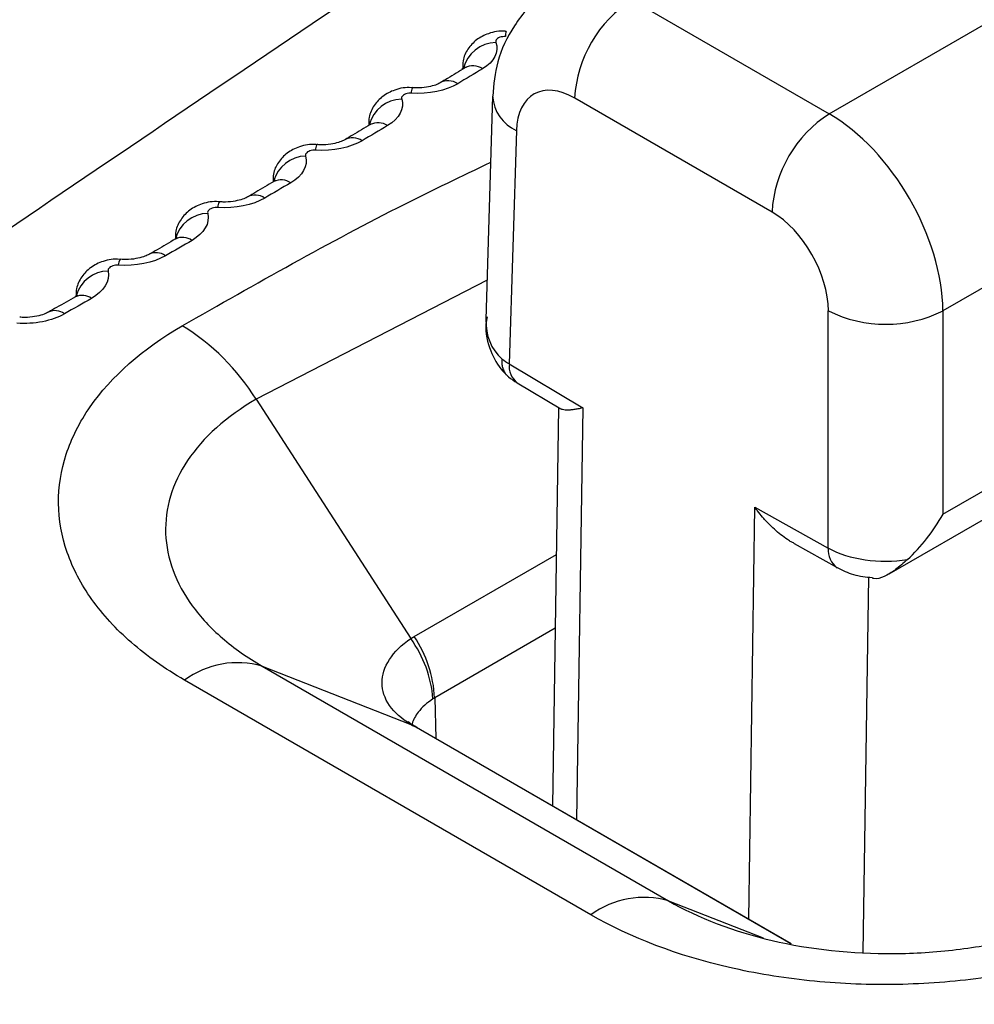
# Model space of a CAD drawing. Header units: millimetres. Extents: x -3.03 to 0.78, y -0.23 to 0.59.
# Tile 104 of 165: x 0.54995 to 0.55584, y 0.00765 to 0.01371. Entities that reach past the tile are written whole.
import ezdxf

# ---------------------------------------------------------------- set-up
doc = ezdxf.new("R2010")
doc.units = ezdxf.units.MM

msp = doc.modelspace()

# ---------------------------------------------------------------- linework, layer by layer
at = {"color": 7, "linetype": 'Continuous', "lineweight": 25}
for p, q in [((0.554947, 0.013134), (0.56512, 0.019007)), ((0.566014, 0.017905), (0.555648, 0.01192)), ((0.555648, 0.010666), (0.563432, 0.01516)), ((0.555317, 0.010299), (0.563329, 0.014924)), ((0.553731, 0.013837), (0.554947, 0.013134)), ((0.552683, 0.013416), (0.552683, 0.013407)), ((0.552871, 0.013243), (0.55283, 0.011866)), ((0.554594, 0.012529), (0.553377, 0.013231)), ((0.553018, 0.013031), (0.552974, 0.011593)), ((0.554941, 0.010457), (0.554941, 0.01192)), ((0.555648, 0.01192), (0.555648, 0.010666)), ((0.552974, 0.011593), (0.553427, 0.011322)), ((0.553023, 0.011476), (0.553292, 0.011315)), ((0.551412, 0.011375), (0.552366, 0.0099)), ((0.553278, 0.011324), (0.553241, 0.008868)), ((0.554488, 0.010709), (0.554941, 0.010457)), ((0.55473, 0.010485), (0.554996, 0.010337)), ((0.55145, 0.00973), (0.553956, 0.008283)), ((0.55145, 0.00973), (0.552366, 0.009371)), ((0.553477, 0.008197), (0.550971, 0.009644)), ((0.552366, 0.009371), (0.552391, 0.009359)), ((0.554714, 0.008018), (0.55241, 0.009348))]:
    msp.add_line(p, q, dxfattribs=at)
at = {"color": 9, "linetype": 'Continuous', "lineweight": 25}
for p, q in [((0.552837, 0.012109), (0.551412, 0.011375)), ((0.553427, 0.011322), (0.553389, 0.008783)), ((0.55445, 0.00817), (0.554488, 0.010709)), ((0.552387, 0.009913), (0.553264, 0.010419)), ((0.555189, 0.01028), (0.555154, 0.007964)), ((0.553257, 0.009964), (0.552514, 0.009534)), ((0.552514, 0.009534), (0.552521, 0.009284)), ((0.554709, 0.008019), (0.552387, 0.009359)), ((0.552387, 0.009359), (0.55241, 0.009348)), ((0.553956, 0.008283), (0.55454, 0.008054))]:
    msp.add_line(p, q, dxfattribs=at)
at = {"color": 7, "linetype": 'Continuous', "lineweight": 25}
for centre, radius, start, end in [((0.554146, 0.013188), 0.0007703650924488, 122.652262, 176.770346), ((0.555363, 0.012486), 0.0007703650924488, 122.652262, 176.770346), ((0.555295, 0.01263), 0.000792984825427, 243.526523, 296.473477), ((0.550222, 0.010636), 0.0014006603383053, 31.839612, 58.340078), ((0.551777, 0.009472), 0.0007281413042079, 4.398614, 35.98555), ((0.551769, 0.009496), 0.0007452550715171, 2.917647, 33.9719), ((0.551298, 0.009201), 0.0005501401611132, 73.924661, 126.428956), ((0.553804, 0.007754), 0.0005501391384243, 73.924692, 126.429031)]:
    msp.add_arc(centre, radius, start, end, dxfattribs=at)
at = {"color": 9, "linetype": 'Continuous', "lineweight": 25}
for centre, radius, start, end in [((0.553063, 0.013612), 0.0001132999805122, 164.146011, 180.861792), ((0.552899, 0.01336), 0.0002150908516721, 92.066736, 165.441561), ((0.552751, 0.013322), 0.0001081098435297, 57.17672, 118.021491), ((0.552439, 0.013265), 6.94974677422e-05, 154.744731, 183.156699), ((0.552597, 0.013231), 0.0001068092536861, 56.809574, 118.836223), ((0.553121, 0.013259), 0.0002505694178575, 183.678886, 245.53277), ((0.552316, 0.013013), 0.0002126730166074, 91.6797, 165.378983), ((0.552165, 0.012975), 0.0001047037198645, 56.048077, 117.484064), ((0.551833, 0.012914), 5.43990487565e-05, 146.53313, 184.552572), ((0.552008, 0.012883), 0.0001034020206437, 55.658178, 118.295935), ((0.551723, 0.012664), 0.0002102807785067, 91.297118, 165.178028), ((0.551568, 0.012626), 0.0001013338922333, 54.85619, 116.933415), ((0.551407, 0.012534), 0.0001000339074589, 54.442646, 117.742925), ((0.551223, 0.012561), 4.76037086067e-05, 139.47739, 185.109242), ((0.551117, 0.012314), 0.000206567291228, 90.769233, 166.837996), ((0.550959, 0.012275), 9.80093815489e-05, 53.599128, 116.365898), ((0.550796, 0.012182), 9.66615807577e-05, 53.149484, 117.294693), ((0.550607, 0.012205), 4.43501147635e-05, 133.451153, 184.9677), ((0.550502, 0.01196), 0.0002051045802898, 90.489962, 165.064997), ((0.550339, 0.011916), 9.94685914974e-05, 53.946137, 114.10653), ((0.550173, 0.011828), 9.33940498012e-05, 51.798347, 116.713008), ((0.553095, 0.011575), 0.0001219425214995, 171.601923, 233.717132), ((0.555065, 0.010441), 0.0001248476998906, 172.766105, 236.596153)]:
    msp.add_arc(centre, radius, start, end, dxfattribs=at)
at = {"color": 7, "linetype": 'Continuous', "lineweight": 25}
for centre, major_axis, ratio, start_param, end_param in [((0.553371, 0.01282), (-0.0002433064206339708, 0.000436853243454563), 0.587367, 5.506906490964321, 7.060249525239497), ((0.554941, 0.012314), (-0.0004933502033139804, 0.000869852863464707), 0.582397, 3.948966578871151, 5.502309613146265), ((0.554588, 0.012117), (-0.0002433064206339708, 0.000436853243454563), 0.587367, 3.953563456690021, 5.506906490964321), ((0.553328, 0.011793), (0.0004998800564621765, -1.136639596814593e-05), 0.582217, 3.799882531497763, 3.939924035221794), ((0.555295, 0.010863), (0.0003566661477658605, 0.000617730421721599), 0.567259, 4.208070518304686, 4.721080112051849), ((0.555295, 0.010658), (0.0004999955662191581, 3.746281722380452e-06), 0.562064, 3.922931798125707, 4.980413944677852), ((0.553116, 0.009071), (0.001014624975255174, -0.0004935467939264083), 0.074007, 3.917835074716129, 3.948181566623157)]:
    msp.add_ellipse(centre, major_axis=major_axis, ratio=ratio, start_param=start_param, end_param=end_param, dxfattribs=at)
at = {"color": 9, "linetype": 'Continuous', "lineweight": 25}
msp.add_ellipse((0.553334, 0.011995), major_axis=(0.0004473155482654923, 0.0003252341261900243), ratio=0.716039, start_param=2.635338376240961, end_param=3.297987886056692, dxfattribs=at)
at = {"color": 7, "linetype": 'Continuous', "lineweight": 25}
for points, knots in [([(0.5682294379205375, 0.02610345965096), (0.5674304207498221, 0.025615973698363), (0.5658249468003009, 0.0246364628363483), (0.5634056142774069, 0.0231505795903), (0.5609640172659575, 0.0216436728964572), (0.5585001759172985, 0.020114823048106), (0.5560141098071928, 0.0185640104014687), (0.5535058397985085, 0.0169909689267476), (0.5509753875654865, 0.0153954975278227), (0.548422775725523, 0.013777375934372), (0.5458480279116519, 0.0121363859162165), (0.5432511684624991, 0.0104723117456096), (0.5406322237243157, 0.0087849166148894), (0.537991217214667, 0.0070740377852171), (0.5353281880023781, 0.0053392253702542), (0.5326431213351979, 0.0035811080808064), (0.530845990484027, 0.0023961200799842), (0.5299436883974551, 0.0018011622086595)], [0, 0, 0, 0, 0.0625807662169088, 0.125744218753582, 0.1894905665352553, 0.2538200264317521, 0.3187328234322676, 0.3842291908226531, 0.4503093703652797, 0.5169736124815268, 0.5842221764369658, 0.6520553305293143, 0.7204733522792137, 0.7894765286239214, 0.8590651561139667, 0.9292395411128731, 0.9999999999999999, 0.9999999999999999, 0.9999999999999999, 0.9999999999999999]), ([(0.5459082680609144, 0.0097001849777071), (0.5468075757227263, 0.0103189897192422), (0.5491951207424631, 0.0119618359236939), (0.5528246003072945, 0.0144137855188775), (0.5569082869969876, 0.017143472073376), (0.5609764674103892, 0.019829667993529), (0.5654164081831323, 0.0227298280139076), (0.5685058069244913, 0.0247163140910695), (0.5701121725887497, 0.0257492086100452)], [0, 0, 0, 0, 0.1124251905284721, 0.2984742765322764, 0.451504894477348, 0.6191315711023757, 0.8019634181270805, 1, 1, 1, 1]), ([(0.5532400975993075, 0.0138825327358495), (0.5532243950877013, 0.0138765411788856), (0.5531260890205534, 0.0138390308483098), (0.5529990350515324, 0.0136858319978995), (0.5528924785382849, 0.0134690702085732), (0.5528780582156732, 0.0133145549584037), (0.5528713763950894, 0.013242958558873)], [0, 0, 0, 0, 0.064724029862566, 0.405206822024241, 0.7243958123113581, 1, 1, 1, 1]), ([(0.5529545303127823, 0.0136422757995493), (0.5529522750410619, 0.0136426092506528), (0.5529156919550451, 0.0136480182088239), (0.5528495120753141, 0.0136345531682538), (0.552770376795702, 0.0135949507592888), (0.5527159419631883, 0.0135354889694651), (0.5526858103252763, 0.0134725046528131), (0.5526866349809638, 0.0134309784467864), (0.5526869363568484, 0.0134158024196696)], [0, 0, 0, 0, 0.017216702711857, 0.2792746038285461, 0.489451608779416, 0.6868233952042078, 0.8855475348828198, 0.9999999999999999, 0.9999999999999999, 0.9999999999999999, 0.9999999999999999]), ([(0.552949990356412, 0.0136102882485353), (0.5529476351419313, 0.0136104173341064), (0.5529452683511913, 0.0136104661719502), (0.5529429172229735, 0.0136104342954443), (0.5529365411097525, 0.0136103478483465), (0.5529301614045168, 0.0136096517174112), (0.5529243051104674, 0.0136084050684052), (0.5529184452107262, 0.0136071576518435), (0.5529129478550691, 0.0136053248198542), (0.5529082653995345, 0.0136030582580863), (0.5529035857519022, 0.013600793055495), (0.5528995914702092, 0.013598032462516), (0.5528966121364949, 0.0135950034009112), (0.552893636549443, 0.0135919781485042), (0.5528915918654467, 0.0135886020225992), (0.5528906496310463, 0.0135851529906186), (0.5528897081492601, 0.0135817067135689), (0.552889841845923, 0.0135780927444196), (0.5528910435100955, 0.0135746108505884)], [0, 0, 0, 0, 7.0778933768e-06, 7.0778933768e-06, 7.0778933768e-06, 2.65116452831e-05, 2.65116452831e-05, 2.65116452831e-05, 4.59567650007e-05, 4.59567650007e-05, 4.59567650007e-05, 6.53898001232e-05, 6.53898001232e-05, 6.53898001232e-05, 8.47984869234e-05, 8.47984869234e-05, 8.47984869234e-05, 0.0001041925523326, 0.0001041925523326, 0.0001041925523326, 0.0001041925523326]), ([(0.5527002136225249, 0.0134170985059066), (0.5526646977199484, 0.0133956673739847), (0.552613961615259, 0.0133650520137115), (0.5525623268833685, 0.0133342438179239), (0.5525468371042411, 0.0133250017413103)], [0, 0, 0, 0, 0.7000124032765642, 0.9999999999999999, 0.9999999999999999, 0.9999999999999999, 0.9999999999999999]), ([(0.5527061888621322, 0.0134206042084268), (0.552706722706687, 0.0134211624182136), (0.5527084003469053, 0.0134229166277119), (0.5527024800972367, 0.013419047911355), (0.5526984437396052, 0.0134164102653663)], [0, 0, 0, 0, 0.3182115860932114, 1, 1, 1, 1]), ([(0.5523766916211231, 0.0132940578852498), (0.5523744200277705, 0.0132944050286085), (0.5523381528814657, 0.0132999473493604), (0.5522718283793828, 0.0132866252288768), (0.5521923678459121, 0.0132473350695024), (0.5521373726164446, 0.0131877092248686), (0.5521068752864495, 0.013124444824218), (0.5521075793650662, 0.0130825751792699), (0.5521078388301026, 0.0130671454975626)], [0, 0, 0, 0, 0.01729823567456, 0.2761751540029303, 0.4881583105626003, 0.6853633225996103, 0.8840509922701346, 1, 1, 1, 1]), ([(0.5525454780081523, 0.0133245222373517), (0.5525436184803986, 0.0133232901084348), (0.5525377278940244, 0.0133193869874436), (0.5525095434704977, 0.0133078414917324), (0.5524633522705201, 0.0132975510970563), (0.5524150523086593, 0.0132923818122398), (0.5523856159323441, 0.0132951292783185), (0.5523767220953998, 0.0132959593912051)], [0, 0, 0, 0, 0.1048090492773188, 0.3320126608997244, 0.5891449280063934, 0.8758652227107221, 1, 1, 1, 1]), ([(0.5523699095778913, 0.0132612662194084), (0.5523675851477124, 0.0132614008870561), (0.552365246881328, 0.013261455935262), (0.552362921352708, 0.0132614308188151), (0.5523565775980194, 0.0132613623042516), (0.5523502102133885, 0.013260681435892), (0.5523443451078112, 0.0132594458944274), (0.552338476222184, 0.0132582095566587), (0.5523329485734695, 0.0132563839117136), (0.5523282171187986, 0.0132541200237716), (0.5523234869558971, 0.0132518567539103), (0.5523194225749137, 0.0132490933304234), (0.5523163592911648, 0.0132460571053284), (0.55231329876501, 0.0132430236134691), (0.5523111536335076, 0.0132396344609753), (0.552310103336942, 0.0132361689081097), (0.5523090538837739, 0.0132327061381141), (0.5523090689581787, 0.0132290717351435), (0.5523101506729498, 0.0132255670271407)], [0, 0, 0, 0, 6.9905999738e-06, 6.9905999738e-06, 6.9905999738e-06, 2.62977902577e-05, 2.62977902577e-05, 2.62977902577e-05, 4.56169339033e-05, 4.56169339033e-05, 4.56169339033e-05, 6.49305298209e-05, 6.49305298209e-05, 6.49305298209e-05, 8.42268903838e-05, 8.42268903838e-05, 8.42268903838e-05, 0.0001035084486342, 0.0001035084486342, 0.0001035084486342, 0.0001035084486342]), ([(0.552116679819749, 0.0130679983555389), (0.55208034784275, 0.0130463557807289), (0.5520284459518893, 0.0130154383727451), (0.5519756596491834, 0.0129843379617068), (0.551959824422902, 0.0129750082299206)], [0, 0, 0, 0, 0.7000125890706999, 1, 1, 1, 1]), ([(0.5521242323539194, 0.0130725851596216), (0.5521248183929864, 0.013073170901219), (0.5521264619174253, 0.0130748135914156), (0.5521195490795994, 0.0130703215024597), (0.552115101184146, 0.0130674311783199)], [0, 0, 0, 0, 0.3565745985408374, 1, 1, 1, 1]), ([(0.5517875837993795, 0.012943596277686), (0.5517852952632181, 0.0129439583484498), (0.551749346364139, 0.0129496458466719), (0.551682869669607, 0.0129364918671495), (0.5516030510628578, 0.012897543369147), (0.551547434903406, 0.012837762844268), (0.5515164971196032, 0.0127740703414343), (0.5515170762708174, 0.0127316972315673), (0.5515172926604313, 0.0127158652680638)], [0, 0, 0, 0, 0.0173625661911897, 0.2727355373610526, 0.4862855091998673, 0.6831497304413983, 0.8816144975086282, 1, 1, 1, 1]), ([(0.5519584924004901, 0.0129746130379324), (0.5519563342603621, 0.0129732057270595), (0.55194952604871, 0.0129687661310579), (0.5519198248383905, 0.0129569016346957), (0.5518722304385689, 0.0129466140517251), (0.5518240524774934, 0.0129417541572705), (0.551795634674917, 0.0129446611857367), (0.5517876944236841, 0.0129454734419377)], [0, 0, 0, 0, 0.1070034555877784, 0.3375601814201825, 0.59782499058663, 0.887627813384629, 1, 1, 1, 1]), ([(0.55177849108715, 0.012909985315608), (0.5517761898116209, 0.0129101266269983), (0.5517738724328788, 0.0129101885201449), (0.5517715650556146, 0.0129101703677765), (0.5517652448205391, 0.0129101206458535), (0.5517588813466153, 0.0129094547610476), (0.5517530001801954, 0.0129082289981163), (0.5517471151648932, 0.0129070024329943), (0.5517415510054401, 0.0129051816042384), (0.5517367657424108, 0.012902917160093), (0.5517319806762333, 0.0129006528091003), (0.5517278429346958, 0.0128978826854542), (0.5517246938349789, 0.0128948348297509), (0.5517215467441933, 0.0128917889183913), (0.5517193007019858, 0.0128883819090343), (0.5517181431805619, 0.0128848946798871), (0.5517169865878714, 0.0128814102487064), (0.5517168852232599, 0.0128777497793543), (0.551717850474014, 0.0128742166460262)], [0, 0, 0, 0, 6.9287163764e-06, 6.9287163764e-06, 6.9287163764e-06, 2.61442406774e-05, 2.61442406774e-05, 2.61442406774e-05, 4.53719201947e-05, 4.53719201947e-05, 4.53719201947e-05, 6.45986379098e-05, 6.45986379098e-05, 6.45986379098e-05, 8.3813283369e-05, 8.3813283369e-05, 8.3813283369e-05, 0.0001030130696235, 0.0001030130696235, 0.0001030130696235, 0.0001030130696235]), ([(0.5515217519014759, 0.0127165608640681), (0.5514846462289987, 0.0126947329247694), (0.5514316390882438, 0.012663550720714), (0.5513777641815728, 0.0126321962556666), (0.5513616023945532, 0.0126227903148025)], [0, 0, 0, 0, 0.7000127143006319, 1, 1, 1, 1]), ([(0.5515311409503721, 0.0127224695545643), (0.5515317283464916, 0.012723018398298), (0.5515332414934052, 0.0127244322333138), (0.5515252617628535, 0.0127192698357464), (0.551520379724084, 0.0127161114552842)], [0, 0, 0, 0, 0.3881950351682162, 1, 1, 1, 1]), ([(0.5511873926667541, 0.0125909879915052), (0.5511850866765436, 0.0125913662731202), (0.5511494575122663, 0.0125972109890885), (0.5510828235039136, 0.0125842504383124), (0.5510026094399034, 0.0125456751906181), (0.5509463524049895, 0.0124857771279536), (0.5509149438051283, 0.0124217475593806), (0.5509153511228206, 0.0123789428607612), (0.5509155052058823, 0.0123627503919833)], [0, 0, 0, 0, 0.0174389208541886, 0.2694435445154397, 0.4846682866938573, 0.6813735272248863, 0.879467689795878, 0.9999999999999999, 0.9999999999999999, 0.9999999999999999, 0.9999999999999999]), ([(0.5513602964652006, 0.0126224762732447), (0.5513578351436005, 0.0126208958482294), (0.5513501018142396, 0.0126159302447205), (0.5513189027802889, 0.0126037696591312), (0.5512699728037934, 0.0125935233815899), (0.5512219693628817, 0.0125889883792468), (0.5511945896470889, 0.0125920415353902), (0.5511875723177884, 0.0125928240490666)], [0, 0, 0, 0, 0.1092446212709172, 0.3432402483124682, 0.6066285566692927, 0.899180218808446, 1, 1, 1, 1]), ([(0.5511759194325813, 0.012556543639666), (0.5511736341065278, 0.0125566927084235), (0.5511713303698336, 0.0125567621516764), (0.5511690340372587, 0.0125567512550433), (0.5511627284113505, 0.0125567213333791), (0.5511563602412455, 0.0125560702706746), (0.551150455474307, 0.0125548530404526), (0.5511445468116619, 0.0125536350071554), (0.5511389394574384, 0.0125518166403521), (0.5511340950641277, 0.0125495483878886), (0.5511292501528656, 0.012547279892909), (0.5511250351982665, 0.0125444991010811), (0.5511217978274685, 0.0125414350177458), (0.5511185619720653, 0.0125383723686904), (0.5511162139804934, 0.012534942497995), (0.5511149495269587, 0.0125314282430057), (0.5511136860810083, 0.012527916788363), (0.5511134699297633, 0.0125242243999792), (0.5511143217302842, 0.0125206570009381)], [0, 0, 0, 0, 6.8909890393e-06, 6.8909890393e-06, 6.8909890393e-06, 2.60495541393e-05, 2.60495541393e-05, 2.60495541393e-05, 4.5220376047e-05, 4.5220376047e-05, 4.5220376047e-05, 6.43931327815e-05, 6.43931327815e-05, 6.43931327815e-05, 8.35571292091e-05, 8.35571292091e-05, 8.35571292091e-05, 0.0001027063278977, 0.0001027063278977, 0.0001027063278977, 0.0001027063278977]), ([(0.5509156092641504, 0.0123628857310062), (0.5508777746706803, 0.0123408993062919), (0.5508237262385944, 0.0123094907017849), (0.5507688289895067, 0.0122779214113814), (0.5507523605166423, 0.0122684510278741)], [0, 0, 0, 0, 0.7000127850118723, 1, 1, 1, 1]), ([(0.5509270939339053, 0.0123703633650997), (0.5509276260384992, 0.0123707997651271), (0.550928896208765, 0.0123718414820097), (0.5509197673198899, 0.0123659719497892), (0.5509144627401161, 0.0123625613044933)], [0, 0, 0, 0, 0.4189238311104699, 1, 1, 1, 1]), ([(0.5507511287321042, 0.0122682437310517), (0.5507483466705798, 0.012266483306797), (0.5507396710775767, 0.0122609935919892), (0.5507069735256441, 0.0122485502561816), (0.5506567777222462, 0.0122383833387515), (0.5506089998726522, 0.0122341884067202), (0.5505826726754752, 0.0122373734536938), (0.5505765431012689, 0.0122381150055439)], [0, 0, 0, 0, 0.1120507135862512, 0.3494194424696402, 0.6157520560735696, 0.910538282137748, 0.9999999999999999, 0.9999999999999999, 0.9999999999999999, 0.9999999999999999]), ([(0.5505763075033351, 0.0122363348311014), (0.5505739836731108, 0.0122367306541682), (0.550538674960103, 0.0122427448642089), (0.5504718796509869, 0.0122300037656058), (0.5503912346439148, 0.0121918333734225), (0.5503342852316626, 0.012131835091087), (0.5503023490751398, 0.0120674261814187), (0.5503025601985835, 0.0120241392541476), (0.5503026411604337, 0.0120075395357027)], [0, 0, 0, 0, 0.0175104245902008, 0.266056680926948, 0.4828445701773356, 0.679405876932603, 0.8770582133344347, 1, 1, 1, 1]), ([(0.5505623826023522, 0.0122010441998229), (0.5505601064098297, 0.0122012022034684), (0.550557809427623, 0.0122012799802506), (0.5505555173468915, 0.0122012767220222), (0.5505492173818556, 0.0122012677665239), (0.5505428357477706, 0.0122006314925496), (0.5505368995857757, 0.0121994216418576), (0.5505309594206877, 0.0121982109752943), (0.5505253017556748, 0.0121963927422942), (0.5505203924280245, 0.0121941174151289), (0.5505154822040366, 0.0121918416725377), (0.5505111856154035, 0.0121890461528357), (0.5505078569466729, 0.0121859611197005), (0.5505045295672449, 0.0121828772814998), (0.5505020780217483, 0.0121794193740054), (0.5505007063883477, 0.0121758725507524), (0.5504993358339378, 0.012172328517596), (0.5504990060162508, 0.0121685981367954), (0.5504997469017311, 0.0121649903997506)], [0, 0, 0, 0, 6.8763171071e-06, 6.8763171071e-06, 6.8763171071e-06, 2.60124386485e-05, 2.60124386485e-05, 2.60124386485e-05, 4.51610903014e-05, 4.51610903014e-05, 4.51610903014e-05, 6.4313134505e-05, 6.4313134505e-05, 6.4313134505e-05, 8.34579726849e-05, 8.34579726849e-05, 8.34579726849e-05, 0.0001025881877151, 0.0001025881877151, 0.0001025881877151, 0.0001025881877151]), ([(0.5502984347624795, 0.0120070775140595), (0.5502599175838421, 0.0119849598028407), (0.5502048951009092, 0.0119533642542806), (0.5501490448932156, 0.0119216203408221), (0.5501322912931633, 0.0119120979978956)], [0, 0, 0, 0, 0.7000261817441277, 1, 1, 1, 1]), ([(0.5503122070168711, 0.0120163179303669), (0.5503126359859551, 0.0120165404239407), (0.5503135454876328, 0.0120170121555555), (0.5503029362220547, 0.0120103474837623), (0.5502973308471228, 0.012006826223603)], [0, 0, 0, 0, 0.4716528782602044, 1, 1, 1, 1]), ([(0.5501310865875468, 0.0119119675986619), (0.5501279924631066, 0.0119100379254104), (0.5501183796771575, 0.0119040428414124), (0.5500842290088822, 0.0118913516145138), (0.5500328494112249, 0.011881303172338), (0.5499853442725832, 0.011877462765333), (0.5499600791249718, 0.0118807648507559), (0.5499547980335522, 0.0118814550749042)], [0, 0, 0, 0, 0.1143651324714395, 0.3553081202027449, 0.6247044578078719, 0.9215531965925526, 1, 1, 1, 1]), ([(0.5528367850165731, 0.0118829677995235), (0.5528339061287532, 0.0118680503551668), (0.5528202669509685, 0.0117973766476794), (0.5528510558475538, 0.0116774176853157), (0.5529108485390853, 0.0115670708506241), (0.5529610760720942, 0.0115210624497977), (0.5529754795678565, 0.0115078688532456)], [0, 0, 0, 0, 0.1077460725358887, 0.5104637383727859, 0.8596181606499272, 0.9999999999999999, 0.9999999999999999, 0.9999999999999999, 0.9999999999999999]), ([(0.5509713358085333, 0.0096436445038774), (0.5508485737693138, 0.0097145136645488), (0.5507396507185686, 0.0097915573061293), (0.5505488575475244, 0.0099576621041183), (0.5504663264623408, 0.0100477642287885), (0.5503333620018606, 0.0102345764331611), (0.5502828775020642, 0.0103309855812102), (0.5502137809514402, 0.0105295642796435), (0.5501955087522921, 0.0106325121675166), (0.5501934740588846, 0.0108352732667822), (0.5502089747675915, 0.0109360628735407), (0.5502743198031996, 0.0111361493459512), (0.5503242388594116, 0.0112344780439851), (0.5505183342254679, 0.0115142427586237), (0.5507119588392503, 0.0116861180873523), (0.5509575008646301, 0.0118280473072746)], [0, 0, 0, 0, 0.125, 0.125, 0.25, 0.25, 0.375, 0.375, 0.5, 0.5, 0.625, 0.625, 0.75, 0.75, 1, 1, 1, 1]), ([(0.5529282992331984, 0.0116240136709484), (0.5529280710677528, 0.0116208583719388), (0.552927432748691, 0.0116120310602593), (0.5529276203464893, 0.0115980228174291), (0.552929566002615, 0.011580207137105), (0.5529336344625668, 0.0115638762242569), (0.552939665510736, 0.0115491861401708), (0.5529451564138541, 0.0115394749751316), (0.5529527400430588, 0.011528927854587), (0.5529585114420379, 0.011522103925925), (0.5529638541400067, 0.0115181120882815), (0.5529641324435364, 0.0115179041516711)], [0, 0, 0, 0, 0.0703428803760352, 0.1967922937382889, 0.3242252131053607, 0.5037343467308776, 0.6253409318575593, 0.7487085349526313, 0.810690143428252, 0.9901387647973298, 1, 1, 1, 1]), ([(0.552964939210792, 0.0115172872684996), (0.5529664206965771, 0.0115160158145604), (0.5529842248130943, 0.0115007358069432), (0.5530042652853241, 0.0114880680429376), (0.5530226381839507, 0.0114764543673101)], [0, 0, 0, 0, 0.0832102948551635, 1, 1, 1, 1]), ([(0.5514122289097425, 0.0113747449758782), (0.5512293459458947, 0.0112689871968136), (0.5510846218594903, 0.0111383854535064), (0.550943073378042, 0.0109267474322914), (0.5509071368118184, 0.0108523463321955), (0.5508616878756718, 0.0107010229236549), (0.5508520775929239, 0.0106248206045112), (0.5508574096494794, 0.0104718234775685), (0.5508730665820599, 0.0103942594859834), (0.5509282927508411, 0.0102448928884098), (0.550967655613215, 0.0101724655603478), (0.5510697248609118, 0.0100323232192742), (0.5511323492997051, 0.0099648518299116), (0.5512764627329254, 0.0098404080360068), (0.5513588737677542, 0.0097824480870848), (0.5514503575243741, 0.0097296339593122)], [0, 0, 0, 0, 0.2499999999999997, 0.2499999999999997, 0.3749999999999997, 0.3749999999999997, 0.4999999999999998, 0.4999999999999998, 0.6249999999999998, 0.6249999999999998, 0.7499999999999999, 0.7499999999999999, 0.8749999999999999, 0.8749999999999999, 1, 1, 1, 1]), ([(0.5534271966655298, 0.011321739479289), (0.5534263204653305, 0.0113215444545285), (0.5534206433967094, 0.0113202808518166), (0.5534057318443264, 0.0113170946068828), (0.5533881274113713, 0.0113137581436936), (0.5533715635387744, 0.01131115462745), (0.5533554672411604, 0.0113090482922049), (0.5533368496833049, 0.0113075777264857), (0.5533172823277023, 0.0113077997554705), (0.553304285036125, 0.011310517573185), (0.5532956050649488, 0.0113128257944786), (0.5532935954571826, 0.0113152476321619), (0.5532928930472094, 0.01131609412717)], [0, 0, 0, 0, 0.0136923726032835, 0.0887155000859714, 0.2391615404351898, 0.3146092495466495, 0.3935036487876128, 0.5518083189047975, 0.7120839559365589, 0.8745047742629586, 0.9561361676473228, 1, 1, 1, 1]), ([(0.5547303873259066, 0.0104867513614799), (0.5547241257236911, 0.0104896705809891), (0.5547101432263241, 0.0104961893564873), (0.5546829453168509, 0.0105144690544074), (0.55464772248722, 0.0105394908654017), (0.5546077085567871, 0.0105734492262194), (0.5545760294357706, 0.010604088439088), (0.5545523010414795, 0.0106294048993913), (0.5545302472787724, 0.0106543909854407), (0.554509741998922, 0.0106797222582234), (0.5544943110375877, 0.0107004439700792), (0.5544887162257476, 0.0107082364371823), (0.5544878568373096, 0.0107094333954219)], [0, 0, 0, 0, 0.0625875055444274, 0.1397612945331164, 0.294826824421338, 0.4521153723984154, 0.6115307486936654, 0.691551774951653, 0.7651028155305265, 0.9126052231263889, 0.9865757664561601, 1, 1, 1, 1]), ([(0.5554291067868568, 0.0103876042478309), (0.5554041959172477, 0.0103651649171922), (0.5553543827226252, 0.010320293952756), (0.5552852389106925, 0.0102794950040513), (0.5552355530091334, 0.010263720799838), (0.5552159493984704, 0.0102715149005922), (0.5552126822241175, 0.0102728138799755)], [0, 0, 0, 0, 0.3112765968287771, 0.6224464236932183, 0.9370762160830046, 1, 1, 1, 1]), ([(0.554996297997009, 0.0103370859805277), (0.5550285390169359, 0.0103209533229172), (0.5550950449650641, 0.0102876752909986), (0.5551729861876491, 0.0102800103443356), (0.5552131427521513, 0.0102760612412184)], [0, 0, 0, 0, 0.4847840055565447, 1, 1, 1, 1]), ([(0.5523662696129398, 0.0093708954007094), (0.5522541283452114, 0.0094366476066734), (0.5521889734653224, 0.0095300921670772), (0.5521888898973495, 0.0096749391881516), (0.5522045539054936, 0.0097244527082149), (0.5522647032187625, 0.009817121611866), (0.5523101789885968, 0.0098614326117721), (0.552366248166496, 0.009899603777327)], [0, 0, 0, 0, 0.5, 0.5, 0.75, 0.75, 1, 1, 1, 1]), ([(0.5523937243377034, 0.0093574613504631), (0.552390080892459, 0.0093595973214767), (0.5523753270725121, 0.0093682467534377), (0.5523653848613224, 0.0093751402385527), (0.5523465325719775, 0.0093912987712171), (0.5523495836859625, 0.0093876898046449), (0.5523512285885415, 0.0093857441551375)], [0, 0, 0, 0, 0.0718629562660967, 0.2910028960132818, 0.6177687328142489, 1, 1, 1, 1]), ([(0.5524101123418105, 0.0093477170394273), (0.5524084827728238, 0.0093486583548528), (0.5524019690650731, 0.0093524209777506), (0.5523956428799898, 0.0093561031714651), (0.5523908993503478, 0.0093588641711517)], [0, 0, 0, 0, 0.2501753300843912, 1, 1, 1, 1]), ([(0.5539561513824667, 0.0082830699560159), (0.554139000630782, 0.0081775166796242), (0.5543585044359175, 0.008093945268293), (0.5548301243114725, 0.007983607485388), (0.5550877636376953, 0.0079555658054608), (0.5554731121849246, 0.0079583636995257), (0.5556037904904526, 0.0079668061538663), (0.5558569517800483, 0.0079977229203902), (0.5559803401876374, 0.0080200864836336), (0.5563407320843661, 0.0081079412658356), (0.5565590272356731, 0.008192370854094), (0.5567419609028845, 0.0082979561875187)], [0, 0, 0, 0, 0.2500000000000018, 0.2500000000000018, 0.5000000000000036, 0.5000000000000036, 0.6250000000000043, 0.6250000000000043, 0.7500000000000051, 0.7500000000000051, 1, 1, 1, 1]), ([(0.5571962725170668, 0.0082264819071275), (0.5570734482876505, 0.0081555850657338), (0.556940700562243, 0.0080924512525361), (0.5566559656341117, 0.007981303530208), (0.5565023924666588, 0.0079329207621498), (0.5561829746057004, 0.0078538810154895), (0.5560188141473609, 0.0078234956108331), (0.555681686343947, 0.0077810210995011), (0.5555074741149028, 0.007769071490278), (0.5551644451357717, 0.0077651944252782), (0.5549940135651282, 0.007772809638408), (0.5546553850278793, 0.0078080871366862), (0.5544897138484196, 0.0078356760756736), (0.5540156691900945, 0.0079448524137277), (0.5537226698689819, 0.0080553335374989), (0.5534771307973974, 0.0081970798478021)], [0, 0, 0, 0, 0.1250000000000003, 0.1250000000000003, 0.2500000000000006, 0.2500000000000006, 0.3750000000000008, 0.3750000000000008, 0.5000000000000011, 0.5000000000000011, 0.6250000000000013, 0.6250000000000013, 0.7500000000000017, 0.7500000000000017, 1, 1, 1, 1])]:
    msp.add_open_spline(points, degree=3, knots=knots, dxfattribs=at)
for points in [[(0.5528910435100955, 0.0135746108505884), (0.5529112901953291, 0.0135159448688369), (0.5528806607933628, 0.0134552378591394), (0.5528096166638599, 0.0134124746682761)], [(0.5528096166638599, 0.0134124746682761), (0.5527584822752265, 0.0133816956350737), (0.5527072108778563, 0.0133508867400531), (0.5526558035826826, 0.0133200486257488)], [(0.5526558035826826, 0.0133200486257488), (0.552584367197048, 0.0132771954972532), (0.5524772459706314, 0.0132550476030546), (0.5523699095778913, 0.0132612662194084)], [(0.5523101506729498, 0.0132255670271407), (0.5523284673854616, 0.0131662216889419), (0.552295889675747, 0.0131049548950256), (0.5522234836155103, 0.0130619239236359)], [(0.5522234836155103, 0.0130619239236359), (0.5521711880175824, 0.0130308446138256), (0.5521187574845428, 0.0129997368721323), (0.5520661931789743, 0.0129686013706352)], [(0.5520661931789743, 0.0129686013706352), (0.5519934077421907, 0.0129254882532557), (0.5518856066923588, 0.0129034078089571), (0.55177849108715, 0.012909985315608)], [(0.551717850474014, 0.0128742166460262), (0.5517342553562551, 0.0128141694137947), (0.5516997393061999, 0.0127523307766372), (0.5516259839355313, 0.0127090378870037)], [(0.5516259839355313, 0.0127090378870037), (0.5515725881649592, 0.012677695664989), (0.5515190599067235, 0.0126463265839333), (0.5514654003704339, 0.0126149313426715)], [(0.5514654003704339, 0.0126149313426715), (0.5513912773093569, 0.0125715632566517), (0.5512828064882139, 0.01254957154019), (0.5511759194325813, 0.012556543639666)], [(0.5511143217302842, 0.0125206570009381), (0.5511288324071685, 0.0124598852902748), (0.5510923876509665, 0.0123974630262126), (0.5510172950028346, 0.0123539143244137)], [(0.5510172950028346, 0.0123539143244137), (0.5509628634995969, 0.012322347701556), (0.5509083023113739, 0.0122907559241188), (0.5508536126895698, 0.0122591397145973)], [(0.5508536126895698, 0.0122591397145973), (0.5507781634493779, 0.0122155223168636), (0.5506690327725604, 0.0121936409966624), (0.5505623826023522, 0.0122010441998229)], [(0.5504997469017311, 0.0121649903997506), (0.5505123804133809, 0.0121034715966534), (0.5504740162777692, 0.012040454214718), (0.5503975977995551, 0.011996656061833)], [(0.5503975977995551, 0.011996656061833), (0.550342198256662, 0.0119649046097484), (0.5502866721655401, 0.0119331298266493), (0.55023102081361, 0.0119013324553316)], [(0.55023102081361, 0.0119013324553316), (0.5501542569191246, 0.0118574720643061), (0.5500444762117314, 0.0118357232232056), (0.5499380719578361, 0.0118435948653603)], [(0.5523662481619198, 0.0098996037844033), (0.5523730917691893, 0.0099040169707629), (0.55238025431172, 0.0099083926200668), (0.5523873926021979, 0.0099125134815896)], [(0.5525136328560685, 0.0095340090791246), (0.5525100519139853, 0.0095320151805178), (0.5525065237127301, 0.0095298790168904), (0.5525030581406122, 0.0095276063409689)], [(0.5524124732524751, 0.0094461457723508), (0.5523950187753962, 0.0094233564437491), (0.5523822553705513, 0.0093990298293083), (0.5523749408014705, 0.0093746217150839)]]:
    msp.add_open_spline(points, degree=3, dxfattribs=at)
at = {"color": 9, "linetype": 'Continuous', "lineweight": 25}
msp.add_open_spline([(0.5509575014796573, 0.0118280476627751), (0.551409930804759, 0.0120856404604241), (0.5520325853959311, 0.0124401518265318), (0.5526816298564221, 0.0127509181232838), (0.552859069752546, 0.0128358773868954)], degree=3, knots=[0, 0, 0, 0, 0.7266136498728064, 1, 1, 1, 1], dxfattribs=at)
msp.add_open_spline([(0.5525030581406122, 0.0095276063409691), (0.5524656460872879, 0.0095030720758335), (0.5524348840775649, 0.0094754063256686), (0.5524124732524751, 0.0094461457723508)], degree=3, dxfattribs=at)

doc.saveas('drawing.dxf')
